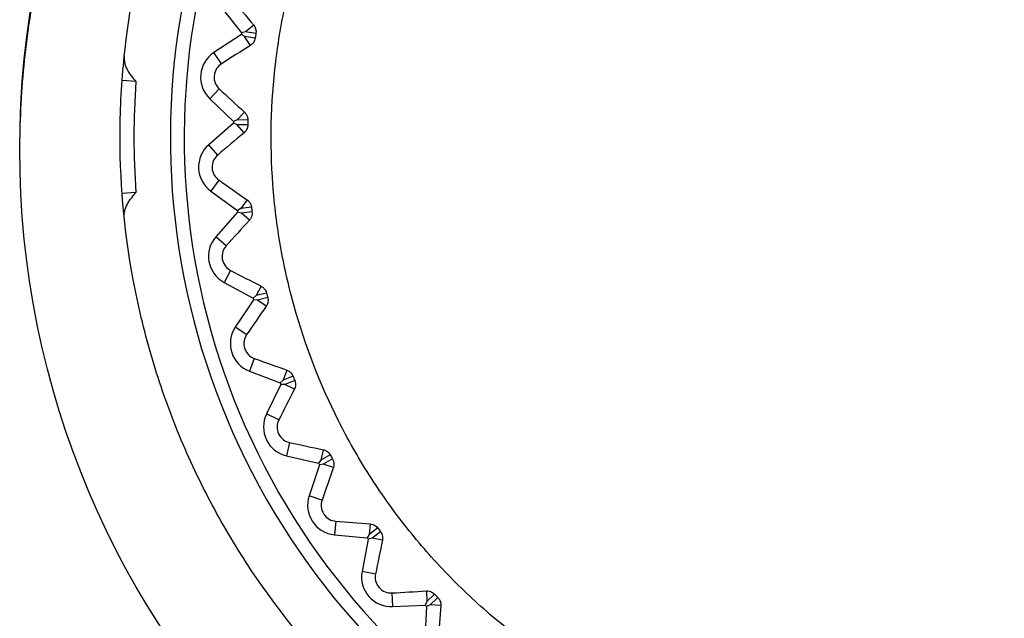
# Model space of a CAD drawing. Header units: millimetres. Extents: x -3.03 to 0.78, y -0.23 to 0.59.
# Tile 51 of 165: x 0.098 to 0.11221, y 0.20885 to 0.21748. Entities that reach past the tile are written whole.
import ezdxf

# ---------------------------------------------------------------- set-up
doc = ezdxf.new("R2010")
doc.units = ezdxf.units.MM

msp = doc.modelspace()

# ---------------------------------------------------------------- linework, layer by layer
at = {"color": 7, "linetype": 'Continuous', "lineweight": 25}
for p, q in [((0.100907, 0.217666), (0.101204, 0.217295)), ((0.1012, 0.217272), (0.100803, 0.21701)), ((0.101248, 0.217241), (0.1012, 0.217272)), ((0.101259, 0.217309), (0.101204, 0.217295)), ((0.101378, 0.217405), (0.101259, 0.217309)), ((0.101411, 0.217285), (0.101259, 0.217309)), ((0.101333, 0.217113), (0.101248, 0.217241)), ((0.1014, 0.217217), (0.101248, 0.217241)), ((0.100912, 0.216845), (0.100803, 0.21701)), ((0.099679, 0.21659), (0.09948, 0.216604)), ((0.10088, 0.216486), (0.100744, 0.216344)), ((0.100744, 0.216344), (0.101088, 0.216016)), ((0.101246, 0.216148), (0.101141, 0.216037)), ((0.101087, 0.215992), (0.100729, 0.21568)), ((0.101139, 0.215968), (0.101087, 0.215992)), ((0.101141, 0.216037), (0.101088, 0.216016)), ((0.101295, 0.216033), (0.101141, 0.216037)), ((0.10124, 0.215853), (0.101139, 0.215968)), ((0.101293, 0.215965), (0.101139, 0.215968)), ((0.100859, 0.215531), (0.100729, 0.21568)), ((0.100875, 0.215171), (0.100759, 0.215012)), ((0.100759, 0.215012), (0.101143, 0.214732)), ((0.099679, 0.21499), (0.09948, 0.214975)), ((0.101283, 0.214885), (0.101193, 0.214761)), ((0.101193, 0.214761), (0.101143, 0.214732)), ((0.101346, 0.214778), (0.101193, 0.214761)), ((0.101146, 0.214709), (0.100833, 0.214352)), ((0.101201, 0.214692), (0.101146, 0.214709)), ((0.101354, 0.21471), (0.101201, 0.214692)), ((0.101316, 0.214591), (0.101201, 0.214692)), ((0.100981, 0.214222), (0.100833, 0.214352)), ((0.101045, 0.213867), (0.100951, 0.213694)), ((0.100951, 0.213694), (0.10137, 0.213468)), ((0.101488, 0.213638), (0.101415, 0.213503)), ((0.101375, 0.213445), (0.101112, 0.213049)), ((0.101415, 0.213503), (0.10137, 0.213468)), ((0.101432, 0.213436), (0.101375, 0.213445)), ((0.101564, 0.21354), (0.101415, 0.213503)), ((0.101581, 0.213474), (0.101432, 0.213436)), ((0.101559, 0.213351), (0.101432, 0.213436)), ((0.101277, 0.21294), (0.101112, 0.213049)), ((0.101387, 0.212597), (0.101318, 0.212413)), ((0.101318, 0.212413), (0.101762, 0.212245)), ((0.101857, 0.212429), (0.101803, 0.212286)), ((0.101946, 0.212342), (0.101803, 0.212286)), ((0.101771, 0.212223), (0.101563, 0.211796)), ((0.101803, 0.212286), (0.101762, 0.212245)), ((0.101828, 0.212221), (0.101771, 0.212223)), ((0.101971, 0.212279), (0.101828, 0.212221)), ((0.101966, 0.212155), (0.101828, 0.212221)), ((0.10174, 0.21171), (0.101563, 0.211796)), ((0.101896, 0.211385), (0.101851, 0.211193)), ((0.101851, 0.211193), (0.102314, 0.211085)), ((0.102383, 0.21128), (0.102349, 0.211131)), ((0.102483, 0.211206), (0.102349, 0.211131)), ((0.102326, 0.211065), (0.102177, 0.210614)), ((0.102349, 0.211131), (0.102314, 0.211085)), ((0.102383, 0.211071), (0.102326, 0.211065)), ((0.102517, 0.211147), (0.102383, 0.211071)), ((0.102528, 0.211023), (0.102383, 0.211071)), ((0.102364, 0.210552), (0.102177, 0.210614)), ((0.102562, 0.21025), (0.102543, 0.210054)), ((0.103059, 0.210212), (0.103044, 0.21006)), ((0.102543, 0.210054), (0.103016, 0.21001)), ((0.103044, 0.21006), (0.103016, 0.21001)), ((0.103168, 0.210152), (0.103044, 0.21006)), ((0.103209, 0.210097), (0.103086, 0.210004)), ((0.10303, 0.209991), (0.102943, 0.209524)), ((0.103086, 0.210004), (0.10303, 0.209991)), ((0.103236, 0.209976), (0.103086, 0.210004)), ((0.103137, 0.209488), (0.102943, 0.209524)), ((0.103372, 0.209215), (0.10338, 0.209018)), ((0.10387, 0.209243), (0.103876, 0.20909)), ((0.103986, 0.209198), (0.103876, 0.20909)), ((0.10338, 0.209018), (0.103855, 0.209037)), ((0.103876, 0.20909), (0.103855, 0.209037)), ((0.103925, 0.209041), (0.103872, 0.209021)), ((0.104034, 0.20915), (0.103925, 0.209041)), ((0.104078, 0.209033), (0.103925, 0.209041)), ((0.103872, 0.209021), (0.103847, 0.208546))]:
    msp.add_line(p, q, dxfattribs=at)
msp.add_circle((0.110701, 0.215618), 0.0126991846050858, dxfattribs=at)
for centre, radius, start, end in [((0.1107, 0.21579), 0.0105244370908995, 347.842119, 282.157881), ((0.1107, 0.21579), 0.0103244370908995, 347.842119, 282.157881), ((0.1107, 0.21579), 0.0096150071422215, 170.994649, 171.13301), ((0.101039, 0.216653), 0.000427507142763, 123.472318, 226.314916), ((0.1107, 0.21579), 0.0110499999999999, 175.848257, 184.151743), ((0.1107, 0.21579), 0.009615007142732, 178.654224, 178.792585), ((0.10101, 0.215358), 0.0004275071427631, 131.131892, 233.974491), ((0.1107, 0.21579), 0.0096150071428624, 186.313798, 186.452159), ((0.101154, 0.21407), 0.000427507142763, 138.791467, 241.634065), ((0.1107, 0.21579), 0.0096150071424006, 193.973373, 194.111734), ((0.101469, 0.212813), 0.0004275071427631, 146.451041, 249.29364), ((0.1107, 0.21579), 0.0096150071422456, 201.632947, 201.771308), ((0.101948, 0.211609), 0.000427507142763, 154.110615, 256.953214), ((0.1107, 0.21579), 0.0096150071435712, 209.292522, 209.430883), ((0.102583, 0.21048), 0.000427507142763, 161.77019, 264.612789), ((0.1107, 0.21579), 0.0096150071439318, 216.952096, 217.090457), ((0.103363, 0.209445), 0.0004275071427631, 169.429764, 272.272363), ((0.1107, 0.21579), 0.0096150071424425, 224.61167, 224.750032)]:
    msp.add_arc(centre, radius, start, end, dxfattribs=at)
for points, knots in [([(0.0742965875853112, 0.2772875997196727), (0.0742966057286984, 0.2772875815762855), (0.0742966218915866, 0.2772875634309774), (0.0742966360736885, 0.277287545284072), (0.1440922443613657, 0.1879796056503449), (-0.0149940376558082, 0.3665782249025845), (0.0742965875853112, 0.2772875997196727)], [1.181957e-10, 1.181957e-10, 1.181957e-10, 1.181957e-10, 2.4384553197e-06, 2.4384553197e-06, 2.4384553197e-06, 2.5113549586e-06, 2.5113549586e-06, 2.5113549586e-06, 2.5113549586e-06]), ([(0.2275955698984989, 0.155887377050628), (0.2276096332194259, 0.1563310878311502), (0.2275904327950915, 0.1567746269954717), (0.2275848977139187, 0.1576618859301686), (0.2275862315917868, 0.1581055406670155), (0.2275850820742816, 0.1594364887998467), (0.2275844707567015, 0.1603238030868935), (0.2275820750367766, 0.1629857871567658), (0.2275800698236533, 0.1647604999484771), (0.227575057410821, 0.1700848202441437), (0.2275719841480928, 0.1736343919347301), (0.2275627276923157, 0.1842829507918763), (0.227556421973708, 0.1913821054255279), (0.227535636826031, 0.2126776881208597), (0.2275221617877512, 0.2268694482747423), (0.2275086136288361, 0.2428216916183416), (0.2275067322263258, 0.2445939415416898), (0.2275035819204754, 0.2472519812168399), (0.2275027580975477, 0.2481379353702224), (0.2275016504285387, 0.2499097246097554), (0.2275010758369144, 0.2507955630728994), (0.2274937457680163, 0.2521243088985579), (0.2274920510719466, 0.2525672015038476), (0.2274971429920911, 0.2532314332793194), (0.2275037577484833, 0.2534536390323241), (0.2274764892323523, 0.2538934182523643), (0.2274374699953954, 0.2541104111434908), (0.2273039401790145, 0.2545352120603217), (0.2272136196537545, 0.2547353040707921), (0.2269914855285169, 0.2551138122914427), (0.226857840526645, 0.2552935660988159), (0.2264115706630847, 0.2557759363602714), (0.2260424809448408, 0.2560310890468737), (0.2254418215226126, 0.256281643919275), (0.2252305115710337, 0.2563453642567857), (0.2248022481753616, 0.2564200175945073), (0.2245839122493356, 0.2564307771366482), (0.2239314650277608, 0.2564709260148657), (0.2234963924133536, 0.2564989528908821), (0.2221908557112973, 0.25658690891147), (0.221319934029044, 0.2566484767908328), (0.2187045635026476, 0.2568192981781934), (0.2169580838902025, 0.2569258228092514), (0.213459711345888, 0.257131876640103), (0.2117078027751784, 0.2572302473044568), (0.2064451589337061, 0.2575113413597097), (0.2029271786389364, 0.2576800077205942), (0.1923505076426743, 0.2581300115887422), (0.1852691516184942, 0.2583573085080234), (0.1710774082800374, 0.2586550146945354), (0.1639658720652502, 0.2587248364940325), (0.1497494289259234, 0.2587050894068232), (0.1426403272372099, 0.258612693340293), (0.1284557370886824, 0.2582752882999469), (0.1213803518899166, 0.2580320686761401), (0.1108152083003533, 0.2575553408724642), (0.1073017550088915, 0.2573774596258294), (0.1020464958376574, 0.2570822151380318), (0.1002975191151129, 0.2569794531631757), (0.0968054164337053, 0.2567593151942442), (0.0950623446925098, 0.2566408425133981), (0.0928864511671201, 0.2564984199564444), (0.0924514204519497, 0.2564702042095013), (0.0917990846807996, 0.2564285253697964), (0.0915806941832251, 0.2564160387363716), (0.0911554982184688, 0.2563402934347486), (0.090948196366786, 0.2562798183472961), (0.0905448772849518, 0.2561106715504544), (0.0903525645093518, 0.2560036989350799), (0.0899978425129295, 0.255752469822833), (0.0898321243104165, 0.2556052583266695), (0.0895365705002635, 0.2552776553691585), (0.0894080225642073, 0.2550999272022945), (0.0891888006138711, 0.2547170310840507), (0.0890988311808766, 0.2545114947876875), (0.0889680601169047, 0.2540920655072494), (0.0889255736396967, 0.253874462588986), (0.0889013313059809, 0.2535412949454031), (0.0889006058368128, 0.2534299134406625), (0.0889015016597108, 0.2532072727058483), (0.0889022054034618, 0.2530959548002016), (0.0889039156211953, 0.2525393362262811), (0.0889027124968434, 0.2520939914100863), (0.0888984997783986, 0.2507579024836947), (0.0888984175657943, 0.24986714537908), (0.0888950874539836, 0.2454130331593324), (0.088890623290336, 0.2418487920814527), (0.0888742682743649, 0.2240236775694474), (0.0888613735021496, 0.2097508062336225), (0.0888415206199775, 0.1883362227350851), (0.0888352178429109, 0.1811972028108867), (0.0888253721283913, 0.170489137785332), (0.0888221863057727, 0.1669197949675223), (0.088816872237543, 0.1615662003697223), (0.0888148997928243, 0.1597817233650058), (0.0888135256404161, 0.1575511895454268), (0.0888129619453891, 0.1571050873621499), (0.088812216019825, 0.156435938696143), (0.0888125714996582, 0.1562128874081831), (0.0888110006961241, 0.1557667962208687), (0.088819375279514, 0.1555447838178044), (0.0888699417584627, 0.1551071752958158), (0.088909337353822, 0.1548908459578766), (0.0890163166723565, 0.1544631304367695), (0.089084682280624, 0.1542500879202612), (0.0893306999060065, 0.1536341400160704), (0.0895455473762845, 0.1532528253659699), (0.0898247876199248, 0.1529086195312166)], [0, 0, 0, 0, 0.0039062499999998, 0.0039062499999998, 0.0078124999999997, 0.0078124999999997, 0.0156249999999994, 0.0156249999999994, 0.0312499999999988, 0.0312499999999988, 0.0624999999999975, 0.0624999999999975, 0.124999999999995, 0.124999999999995, 0.2499999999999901, 0.2499999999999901, 0.2656249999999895, 0.2656249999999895, 0.2734374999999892, 0.2734374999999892, 0.2812499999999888, 0.2812499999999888, 0.2851562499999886, 0.2851562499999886, 0.2871093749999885, 0.2871093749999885, 0.2890624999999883, 0.2890624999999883, 0.2910156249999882, 0.2910156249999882, 0.2929687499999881, 0.2929687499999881, 0.2968749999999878, 0.2968749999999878, 0.2988281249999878, 0.2988281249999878, 0.3007812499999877, 0.3007812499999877, 0.3046874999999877, 0.3046874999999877, 0.3124999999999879, 0.3124999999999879, 0.3281249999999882, 0.3281249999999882, 0.3437499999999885, 0.3437499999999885, 0.3749999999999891, 0.3749999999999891, 0.4374999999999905, 0.4374999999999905, 0.4999999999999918, 0.4999999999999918, 0.5624999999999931, 0.5624999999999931, 0.6249999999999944, 0.6249999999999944, 0.6562499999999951, 0.6562499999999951, 0.6718749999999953, 0.6718749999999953, 0.6874999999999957, 0.6874999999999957, 0.6914062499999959, 0.6914062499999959, 0.6933593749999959, 0.6933593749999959, 0.6953124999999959, 0.6953124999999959, 0.697265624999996, 0.697265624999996, 0.699218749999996, 0.699218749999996, 0.701171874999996, 0.701171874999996, 0.703124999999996, 0.703124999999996, 0.7050781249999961, 0.7050781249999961, 0.706054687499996, 0.706054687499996, 0.707031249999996, 0.707031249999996, 0.7109374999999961, 0.7109374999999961, 0.7187499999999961, 0.7187499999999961, 0.7499999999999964, 0.7499999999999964, 0.8749999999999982, 0.8749999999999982, 0.9374999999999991, 0.9374999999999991, 0.9687499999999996, 0.9687499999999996, 0.9843749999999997, 0.9843749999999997, 0.9882812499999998, 0.9882812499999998, 0.9902343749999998, 0.9902343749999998, 0.9921874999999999, 0.9921874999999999, 0.9941406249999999, 0.9941406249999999, 0.9960937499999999, 0.9960937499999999, 1, 1, 1, 1]), ([(0.1233985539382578, 0.2158068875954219), (0.1233841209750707, 0.2166360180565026), (0.1232894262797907, 0.2174500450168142), (0.1230319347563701, 0.2186493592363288), (0.122926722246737, 0.2190454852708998), (0.1226766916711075, 0.2198302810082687), (0.1225310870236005, 0.2202203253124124), (0.1220432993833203, 0.2213547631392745), (0.1216488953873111, 0.2220711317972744), (0.1207233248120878, 0.2234249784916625), (0.1201865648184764, 0.2240660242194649), (0.1190171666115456, 0.2252146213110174), (0.1183811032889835, 0.2257291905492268), (0.117348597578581, 0.2264098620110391), (0.1169901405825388, 0.2266218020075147), (0.1162620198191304, 0.2270057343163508), (0.1158906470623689, 0.2271789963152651), (0.1151335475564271, 0.2274888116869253), (0.114747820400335, 0.2276253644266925), (0.1139618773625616, 0.2278614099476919), (0.1135605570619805, 0.227961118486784), (0.1123412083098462, 0.2282011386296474), (0.1115254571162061, 0.2282799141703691), (0.1102977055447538, 0.2282805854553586), (0.1098877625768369, 0.2282610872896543), (0.1090664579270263, 0.2281816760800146), (0.1086545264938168, 0.22812139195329), (0.1074434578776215, 0.2278834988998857), (0.1066598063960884, 0.227648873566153), (0.1055196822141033, 0.2271836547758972), (0.1051441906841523, 0.2270088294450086), (0.104411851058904, 0.2266230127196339), (0.1040578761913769, 0.226413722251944), (0.1030314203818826, 0.2257382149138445), (0.1023940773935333, 0.2252247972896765), (0.1015101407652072, 0.2243578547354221), (0.1012278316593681, 0.2240524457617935), (0.1006998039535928, 0.2234223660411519), (0.100452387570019, 0.2230961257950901), (0.099990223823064, 0.2224216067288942), (0.099775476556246, 0.2220733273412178), (0.0993790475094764, 0.2213544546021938), (0.0991966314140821, 0.2209821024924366), (0.0987063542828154, 0.2198429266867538), (0.0984577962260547, 0.2190629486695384), (0.0981988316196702, 0.2178631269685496), (0.0981316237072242, 0.2174581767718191), (0.0980364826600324, 0.2166379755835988), (0.0980087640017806, 0.2162231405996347), (0.0980014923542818, 0.2158085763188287)], [0, 0, 0, 0, 0.0624999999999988, 0.0624999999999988, 0.0937499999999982, 0.0937499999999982, 0.1249999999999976, 0.1249999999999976, 0.1874999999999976, 0.1874999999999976, 0.2499999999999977, 0.2499999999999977, 0.3124999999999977, 0.3124999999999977, 0.3437499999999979, 0.3437499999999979, 0.3749999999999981, 0.3749999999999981, 0.4062499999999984, 0.4062499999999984, 0.4374999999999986, 0.4374999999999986, 0.4999999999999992, 0.4999999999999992, 0.5312499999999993, 0.5312499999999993, 0.5624999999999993, 0.5624999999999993, 0.6249999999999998, 0.6249999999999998, 0.6562499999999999, 0.6562499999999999, 0.6874999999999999, 0.6874999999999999, 0.7500000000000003, 0.7500000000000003, 0.7812500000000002, 0.7812500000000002, 0.8125000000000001, 0.8125000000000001, 0.8437499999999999, 0.8437499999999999, 0.8749999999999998, 0.8749999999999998, 0.9375000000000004, 0.9375000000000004, 0.9687500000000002, 0.9687500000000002, 1, 1, 1, 1]), ([(0.1107000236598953, 0.2045396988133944), (0.1114433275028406, 0.2045396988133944), (0.1121789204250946, 0.204612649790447), (0.1136347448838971, 0.2049038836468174), (0.1143400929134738, 0.2051196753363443), (0.1153551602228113, 0.2055414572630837), (0.1156869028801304, 0.2056986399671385), (0.1163369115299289, 0.206046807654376), (0.1166567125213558, 0.2062389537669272), (0.1175769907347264, 0.2068557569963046), (0.1181428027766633, 0.2073217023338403), (0.1191806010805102, 0.2083612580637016), (0.1196552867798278, 0.2089409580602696), (0.1204697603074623, 0.210163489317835), (0.120814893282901, 0.2108100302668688), (0.1212379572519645, 0.211833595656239), (0.1213632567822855, 0.2121849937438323), (0.1215763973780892, 0.2128909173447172), (0.1216650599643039, 0.2132471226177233), (0.1218072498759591, 0.2139659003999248), (0.1218607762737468, 0.2143284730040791), (0.1219323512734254, 0.2150600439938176), (0.1219503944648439, 0.2154302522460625), (0.1219492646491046, 0.216542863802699), (0.1218758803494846, 0.21727302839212), (0.1216605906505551, 0.2183515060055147), (0.1215711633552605, 0.2187081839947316), (0.1213560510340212, 0.2194157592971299), (0.1212301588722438, 0.2197664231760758), (0.1208062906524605, 0.2207865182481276), (0.1204603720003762, 0.2214323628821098), (0.1198466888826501, 0.222349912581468), (0.1196249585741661, 0.2226486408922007), (0.1191547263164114, 0.2232205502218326), (0.1189072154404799, 0.2234928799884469), (0.1181285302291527, 0.2242701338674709), (0.1175615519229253, 0.2247357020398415), (0.1166370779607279, 0.2253527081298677), (0.1163181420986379, 0.2255433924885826), (0.1156690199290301, 0.2258895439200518), (0.1153374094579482, 0.2260459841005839), (0.114660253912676, 0.2263259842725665), (0.1143147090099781, 0.2264495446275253), (0.1136094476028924, 0.2266632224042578), (0.1132476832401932, 0.2267536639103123), (0.1121600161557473, 0.2269690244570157), (0.111430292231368, 0.2270399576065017), (0.109961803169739, 0.2270394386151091), (0.1092161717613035, 0.2269656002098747), (0.1077748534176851, 0.2266775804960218), (0.1070735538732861, 0.2264647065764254), (0.106051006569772, 0.2260408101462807), (0.1057137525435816, 0.225881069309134), (0.1050631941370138, 0.2255326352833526), (0.1047483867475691, 0.2253434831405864), (0.1038347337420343, 0.2247321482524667), (0.1032653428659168, 0.2242655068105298), (0.1022158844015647, 0.2232148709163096), (0.1017511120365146, 0.2226465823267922), (0.1011405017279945, 0.2217321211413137), (0.1009514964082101, 0.2214168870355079), (0.1006032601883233, 0.2207650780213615), (0.100444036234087, 0.2204279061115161), (0.1000217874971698, 0.2194064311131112), (0.099809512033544, 0.2187052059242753), (0.0995943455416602, 0.2176231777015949), (0.0995398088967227, 0.2172557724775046), (0.0994675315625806, 0.2165183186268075), (0.0994498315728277, 0.21615056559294), (0.0994504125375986, 0.2150501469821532), (0.0995218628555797, 0.2143202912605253), (0.0997385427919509, 0.21323129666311), (0.0998291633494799, 0.212870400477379), (0.1000431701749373, 0.2121662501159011), (0.1002906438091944, 0.2114758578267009), (0.1006041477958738, 0.2108126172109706), (0.1009511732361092, 0.2101631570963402), (0.1011426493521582, 0.2098436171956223), (0.1017594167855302, 0.208921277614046), (0.1022250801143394, 0.2083548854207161), (0.1030033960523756, 0.2075763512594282), (0.1032762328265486, 0.2073287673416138), (0.1038495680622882, 0.2068582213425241), (0.1041475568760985, 0.2066374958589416), (0.1050647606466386, 0.206025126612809), (0.1057109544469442, 0.205679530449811), (0.1067328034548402, 0.2052559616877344), (0.10708409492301, 0.2051302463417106), (0.1077909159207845, 0.204916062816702), (0.1081473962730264, 0.2048269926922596), (0.1092258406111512, 0.2046126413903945), (0.10995671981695, 0.2045396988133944), (0.1107000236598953, 0.2045396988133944)], [0, 0, 0, 0, 0.0312500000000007, 0.0312500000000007, 0.0625000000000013, 0.0625000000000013, 0.0781250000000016, 0.0781250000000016, 0.0937500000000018, 0.0937500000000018, 0.1250000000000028, 0.1250000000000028, 0.1562500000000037, 0.1562500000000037, 0.1875000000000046, 0.1875000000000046, 0.2031250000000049, 0.2031250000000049, 0.2187500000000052, 0.2187500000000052, 0.2343750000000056, 0.2343750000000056, 0.2500000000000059, 0.2500000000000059, 0.2812500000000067, 0.2812500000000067, 0.296875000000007, 0.296875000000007, 0.3125000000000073, 0.3125000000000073, 0.343750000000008, 0.343750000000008, 0.3593750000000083, 0.3593750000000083, 0.3750000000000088, 0.3750000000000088, 0.406250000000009, 0.406250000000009, 0.421875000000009, 0.421875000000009, 0.437500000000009, 0.437500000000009, 0.453125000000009, 0.453125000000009, 0.468750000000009, 0.468750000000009, 0.5000000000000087, 0.5000000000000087, 0.5312500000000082, 0.5312500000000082, 0.562500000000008, 0.562500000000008, 0.5781250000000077, 0.5781250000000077, 0.5937500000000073, 0.5937500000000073, 0.6250000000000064, 0.6250000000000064, 0.6562500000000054, 0.6562500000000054, 0.6718750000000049, 0.6718750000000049, 0.6875000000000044, 0.6875000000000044, 0.7187500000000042, 0.7187500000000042, 0.734375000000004, 0.734375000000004, 0.750000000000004, 0.750000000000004, 0.7812500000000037, 0.7812500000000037, 0.7968750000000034, 0.7968750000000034, 0.8125000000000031, 0.8281250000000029, 0.8281250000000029, 0.8437500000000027, 0.8437500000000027, 0.875000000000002, 0.875000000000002, 0.8906250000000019, 0.8906250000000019, 0.9062500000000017, 0.9062500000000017, 0.9375000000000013, 0.9375000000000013, 0.953125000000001, 0.953125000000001, 0.9687500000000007, 0.9687500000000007, 1, 1, 1, 1]), ([(0.1100152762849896, 0.2248206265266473), (0.1094182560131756, 0.2247756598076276), (0.1088344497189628, 0.2246727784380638), (0.1076924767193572, 0.2243546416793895), (0.1071300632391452, 0.22413630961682), (0.1060740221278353, 0.2236017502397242), (0.1055756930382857, 0.2232851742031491), (0.1048733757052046, 0.2227353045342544), (0.1046461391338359, 0.2225385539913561), (0.1042166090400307, 0.2221279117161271), (0.104013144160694, 0.2219132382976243), (0.1034359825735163, 0.2212417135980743), (0.1030943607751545, 0.2207561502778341), (0.1025067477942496, 0.2197148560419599), (0.1022685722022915, 0.2191736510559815), (0.1019917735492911, 0.2183321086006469), (0.101913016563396, 0.2180466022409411), (0.1017832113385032, 0.2174653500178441), (0.1017323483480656, 0.2171694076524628), (0.1016248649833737, 0.2162857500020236), (0.1016112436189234, 0.2156956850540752), (0.1016775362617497, 0.2148091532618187), (0.1017144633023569, 0.214511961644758), (0.1018173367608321, 0.2139241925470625), (0.1018828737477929, 0.213634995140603), (0.1021205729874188, 0.2127810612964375), (0.1023334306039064, 0.2122298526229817), (0.1027366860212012, 0.211430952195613), (0.1028847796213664, 0.2111705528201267), (0.1032026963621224, 0.2106702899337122), (0.1035436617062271, 0.2101878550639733), (0.1039301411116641, 0.2097406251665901), (0.1043397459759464, 0.2093112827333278), (0.1045574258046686, 0.2091044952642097), (0.1052348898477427, 0.2085219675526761), (0.1057184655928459, 0.2081828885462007), (0.1067480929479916, 0.2076011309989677), (0.1073000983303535, 0.2073572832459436), (0.1084251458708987, 0.2069877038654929), (0.1090012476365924, 0.2068589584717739), (0.1098859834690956, 0.2067507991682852), (0.1101857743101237, 0.206729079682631), (0.110780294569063, 0.206715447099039), (0.1110760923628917, 0.2067232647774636), (0.1119591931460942, 0.2067896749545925), (0.112542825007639, 0.2068909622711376), (0.1136958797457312, 0.2072116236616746), (0.1142472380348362, 0.2074258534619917), (0.1150380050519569, 0.207824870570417), (0.1152955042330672, 0.2079709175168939), (0.1157980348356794, 0.2082897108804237), (0.1160434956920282, 0.2084630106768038), (0.1167449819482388, 0.2090119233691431), (0.1171719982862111, 0.2094194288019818), (0.11775200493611, 0.2100925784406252), (0.1179358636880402, 0.2103283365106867), (0.1182793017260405, 0.2108169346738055), (0.1184376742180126, 0.2110678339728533), (0.1188739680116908, 0.2118397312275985), (0.1191134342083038, 0.2123797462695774), (0.1193935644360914, 0.2132288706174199), (0.1194733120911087, 0.2135180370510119), (0.1196027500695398, 0.2140968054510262), (0.1197032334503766, 0.2146791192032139), (0.1197466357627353, 0.2152684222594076), (0.1197610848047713, 0.2158612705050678), (0.1197536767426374, 0.2161610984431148), (0.1196873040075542, 0.2170528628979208), (0.1195855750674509, 0.2176347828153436), (0.1193489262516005, 0.2184892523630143), (0.1192559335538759, 0.2187709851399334), (0.1190408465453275, 0.2193280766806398), (0.1189194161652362, 0.219601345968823), (0.1185193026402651, 0.2203947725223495), (0.1182034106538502, 0.2208933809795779), (0.1176553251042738, 0.221595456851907), (0.1174589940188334, 0.2218229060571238), (0.1170482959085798, 0.2222536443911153), (0.1168336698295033, 0.2224575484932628), (0.116162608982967, 0.2230356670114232), (0.115679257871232, 0.2233766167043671), (0.1146376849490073, 0.2239659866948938), (0.1140956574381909, 0.2242050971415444), (0.1132546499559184, 0.2244825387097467), (0.1129694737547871, 0.2245614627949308), (0.1123892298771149, 0.2246916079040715), (0.1120931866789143, 0.2247428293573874), (0.1112063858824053, 0.2248514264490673), (0.1106122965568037, 0.2248655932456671), (0.1100152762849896, 0.2248206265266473)], [0, 0, 0, 0, 0.0312499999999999, 0.0312499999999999, 0.0624999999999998, 0.0624999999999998, 0.0937499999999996, 0.0937499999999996, 0.1093749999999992, 0.1093749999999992, 0.1249999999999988, 0.1249999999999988, 0.1562499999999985, 0.1562499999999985, 0.1874999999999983, 0.1874999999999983, 0.203124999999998, 0.203124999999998, 0.2187499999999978, 0.2187499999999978, 0.2499999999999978, 0.2499999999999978, 0.2656249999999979, 0.2656249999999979, 0.2812499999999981, 0.2812499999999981, 0.3124999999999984, 0.3124999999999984, 0.3281249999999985, 0.3281249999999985, 0.3437499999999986, 0.3593749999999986, 0.3593749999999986, 0.3749999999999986, 0.3749999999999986, 0.4062499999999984, 0.4062499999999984, 0.4374999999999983, 0.4374999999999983, 0.4687499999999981, 0.4687499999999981, 0.4843749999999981, 0.4843749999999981, 0.499999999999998, 0.499999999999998, 0.5312499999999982, 0.5312499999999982, 0.5624999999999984, 0.5624999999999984, 0.5781249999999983, 0.5781249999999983, 0.5937499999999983, 0.5937499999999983, 0.6249999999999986, 0.6249999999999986, 0.6406249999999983, 0.6406249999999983, 0.6562499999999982, 0.6562499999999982, 0.6874999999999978, 0.6874999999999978, 0.7031249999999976, 0.7031249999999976, 0.7187499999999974, 0.7343749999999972, 0.7343749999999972, 0.7499999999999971, 0.7499999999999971, 0.7812499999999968, 0.7812499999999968, 0.7968749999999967, 0.7968749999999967, 0.8124999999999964, 0.8124999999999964, 0.843749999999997, 0.843749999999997, 0.8593749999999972, 0.8593749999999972, 0.8749999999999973, 0.8749999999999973, 0.9062499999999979, 0.9062499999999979, 0.9374999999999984, 0.9374999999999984, 0.9531249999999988, 0.9531249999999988, 0.968749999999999, 0.968749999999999, 1, 1, 1, 1]), ([(0.101400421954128, 0.2172174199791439), (0.1013986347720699, 0.2172057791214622), (0.1013954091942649, 0.21719421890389), (0.1013910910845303, 0.2171835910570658), (0.1013862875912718, 0.2171717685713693), (0.1013800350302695, 0.2171607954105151), (0.1013730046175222, 0.2171512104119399), (0.101363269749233, 0.2171379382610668), (0.1013517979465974, 0.2171269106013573), (0.1013398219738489, 0.2171182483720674), (0.101337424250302, 0.217116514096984), (0.1013349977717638, 0.2171148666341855), (0.1013325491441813, 0.2171133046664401)], [4.1418302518e-06, 4.1418302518e-06, 4.1418302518e-06, 4.1418302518e-06, 3.94668468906e-05, 3.94668468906e-05, 3.94668468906e-05, 7.8641934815e-05, 7.8641934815e-05, 7.8641934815e-05, 0.0001330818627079, 0.0001330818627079, 0.0001330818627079, 0.0001438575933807, 0.0001438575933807, 0.0001438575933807, 0.0001438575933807]), ([(0.0995107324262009, 0.216956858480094), (0.0995034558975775, 0.2168871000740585), (0.0995237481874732, 0.2168182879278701), (0.0995889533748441, 0.2166962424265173), (0.0996340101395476, 0.216642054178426), (0.0996790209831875, 0.2165896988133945)], [0, 0, 0, 0, 0.5, 0.5, 1, 1, 1, 1]), ([(0.1009120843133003, 0.2168452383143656), (0.1008868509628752, 0.2168291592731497), (0.1008627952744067, 0.2168067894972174), (0.1008248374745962, 0.2167486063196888), (0.1008112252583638, 0.2167118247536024), (0.1008043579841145, 0.2166360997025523), (0.1008111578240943, 0.2165973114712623), (0.1008381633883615, 0.2165331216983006), (0.1008576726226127, 0.2165069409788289), (0.1008800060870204, 0.2164863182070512)], [0, 0, 0, 0, 0.25, 0.25, 0.5, 0.5, 0.75, 0.75, 1, 1, 1, 1]), ([(0.1012462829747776, 0.2161479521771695), (0.1012571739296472, 0.2161378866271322), (0.1012672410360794, 0.216125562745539), (0.1012753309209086, 0.2161111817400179), (0.1012815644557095, 0.2161001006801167), (0.1012867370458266, 0.2160875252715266), (0.101290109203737, 0.216074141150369), (0.1012930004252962, 0.2160626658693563), (0.1012946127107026, 0.2160503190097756), (0.1012946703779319, 0.2160380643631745), (0.1012946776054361, 0.2160365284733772), (0.1012946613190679, 0.216034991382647), (0.1012946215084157, 0.2160334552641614)], [4.219219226e-07, 4.219219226e-07, 4.219219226e-07, 4.219219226e-07, 5.60977531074e-05, 5.60977531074e-05, 5.60977531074e-05, 9.8922645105e-05, 9.8922645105e-05, 9.8922645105e-05, 0.0001356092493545, 0.0001356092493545, 0.0001356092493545, 0.0001401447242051, 0.0001401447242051, 0.0001401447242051, 0.0001401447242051]), ([(0.1012930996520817, 0.215965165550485), (0.1012928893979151, 0.2159538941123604), (0.1012913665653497, 0.2159425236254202), (0.1012887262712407, 0.2159318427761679), (0.1012856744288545, 0.2159194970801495), (0.1012810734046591, 0.2159077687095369), (0.1012755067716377, 0.2158972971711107), (0.10126784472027, 0.2158828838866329), (0.1012581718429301, 0.215870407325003), (0.1012476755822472, 0.2158601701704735), (0.1012450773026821, 0.2158576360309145), (0.1012424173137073, 0.2158552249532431), (0.1012397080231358, 0.2158529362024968)], [5.4383731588e-06, 5.4383731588e-06, 5.4383731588e-06, 5.4383731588e-06, 3.92474225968e-05, 3.92474225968e-05, 3.92474225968e-05, 7.82157248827e-05, 7.82157248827e-05, 7.82157248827e-05, 0.0001320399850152, 0.0001320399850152, 0.0001320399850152, 0.0001452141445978, 0.0001452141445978, 0.0001452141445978, 0.0001452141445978]), ([(0.1008587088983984, 0.2155312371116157), (0.1008356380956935, 0.2155117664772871), (0.1008148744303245, 0.2154863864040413), (0.1007851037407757, 0.2154237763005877), (0.1007764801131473, 0.2153853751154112), (0.1007798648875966, 0.2153092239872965), (0.1007918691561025, 0.2152717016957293), (0.1008271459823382, 0.2152119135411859), (0.1008501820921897, 0.2151884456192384), (0.1008747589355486, 0.2151712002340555)], [0, 0, 0, 0, 0.25, 0.25, 0.5, 0.5, 0.75, 0.75, 1, 1, 1, 1]), ([(0.0995107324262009, 0.2146225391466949), (0.0995034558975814, 0.2146922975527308), (0.0995237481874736, 0.2147611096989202), (0.0995889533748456, 0.2148831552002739), (0.0996340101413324, 0.2149373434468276), (0.0996790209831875, 0.2149896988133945)], [0, 0, 0, 0, 0.5, 0.5, 1, 1, 1, 1]), ([(0.101282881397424, 0.2148846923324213), (0.1012948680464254, 0.2148762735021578), (0.1013063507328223, 0.2148655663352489), (0.1013162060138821, 0.214852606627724), (0.1013239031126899, 0.2148424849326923), (0.1013307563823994, 0.2148307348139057), (0.1013359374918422, 0.2148179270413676), (0.1013403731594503, 0.2148069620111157), (0.1013436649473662, 0.21479495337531), (0.1013454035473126, 0.2147828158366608), (0.1013456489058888, 0.2147811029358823), (0.1013458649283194, 0.2147793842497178), (0.101346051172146, 0.214777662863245)], [1.4567211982e-06, 1.4567211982e-06, 1.4567211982e-06, 1.4567211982e-06, 5.65029614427e-05, 5.65029614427e-05, 5.65029614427e-05, 9.94158359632e-05, 9.94158359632e-05, 9.94158359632e-05, 0.000136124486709, 0.000136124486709, 0.000136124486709, 0.0001412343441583, 0.0001412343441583, 0.0001412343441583, 0.0001412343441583]), ([(0.1013536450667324, 0.2147097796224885), (0.1013548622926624, 0.2146992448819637), (0.101354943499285, 0.2146884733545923), (0.1013539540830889, 0.2146781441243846), (0.101352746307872, 0.2146655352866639), (0.1013499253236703, 0.2146532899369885), (0.101345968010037, 0.2146421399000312), (0.1013405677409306, 0.2146269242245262), (0.1013329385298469, 0.2146132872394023), (0.1013241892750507, 0.2146017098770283), (0.1013214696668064, 0.2145981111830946), (0.1013186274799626, 0.2145946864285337), (0.1013156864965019, 0.2145914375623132)], [7.1842382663e-06, 7.1842382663e-06, 7.1842382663e-06, 7.1842382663e-06, 3.89803633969e-05, 3.89803633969e-05, 3.89803633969e-05, 7.76991596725e-05, 7.76991596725e-05, 7.76991596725e-05, 0.0001307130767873, 0.0001307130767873, 0.0001307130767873, 0.0001470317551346, 0.0001470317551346, 0.0001470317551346, 0.0001470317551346]), ([(0.1009809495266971, 0.2142218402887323), (0.1009606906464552, 0.2141994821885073), (0.1009434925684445, 0.2141715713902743), (0.1009223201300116, 0.2141055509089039), (0.1009188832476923, 0.2140663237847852), (0.100932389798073, 0.2139912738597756), (0.1009493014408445, 0.2139556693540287), (0.1009922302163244, 0.2139011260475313), (0.1010181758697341, 0.2138809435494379), (0.1010448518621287, 0.2138671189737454)], [0, 0, 0, 0, 0.25, 0.25, 0.5, 0.5, 0.75, 0.75, 1, 1, 1, 1]), ([(0.1014875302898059, 0.2136375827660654), (0.1015003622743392, 0.2136309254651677), (0.1015130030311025, 0.2136219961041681), (0.1015243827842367, 0.2136106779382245), (0.101533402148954, 0.2136017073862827), (0.1015418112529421, 0.2135910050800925), (0.1015487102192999, 0.2135790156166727), (0.1015546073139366, 0.2135687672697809), (0.1015595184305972, 0.213557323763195), (0.1015629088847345, 0.2135455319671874), (0.101563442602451, 0.2135436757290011), (0.1015639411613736, 0.2135418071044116), (0.101564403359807, 0.2135399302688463)], [2.5548653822e-06, 2.5548653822e-06, 2.5548653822e-06, 2.5548653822e-06, 5.69264347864e-05, 5.69264347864e-05, 5.69264347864e-05, 9.99378470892e-05, 9.99378470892e-05, 9.99378470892e-05, 0.0001366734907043, 0.0001366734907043, 0.0001366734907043, 0.0001423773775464, 0.0001423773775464, 0.0001423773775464, 0.0001423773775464]), ([(0.1015809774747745, 0.2134736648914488), (0.1015833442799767, 0.2134643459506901), (0.101584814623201, 0.2134547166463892), (0.1015853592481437, 0.213445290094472), (0.1015860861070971, 0.2134327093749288), (0.1015851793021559, 0.2134202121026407), (0.1015829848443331, 0.2134086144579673), (0.1015800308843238, 0.2133930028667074), (0.1015747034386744, 0.2133785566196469), (0.101567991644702, 0.2133659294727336), (0.1015652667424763, 0.2133608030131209), (0.1015622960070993, 0.2133559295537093), (0.1015591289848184, 0.2133513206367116)], [9.8103738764e-06, 9.8103738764e-06, 9.8103738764e-06, 9.8103738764e-06, 3.86236511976e-05, 3.86236511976e-05, 3.86236511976e-05, 7.70127395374e-05, 7.70127395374e-05, 7.70127395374e-05, 0.0001288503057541, 0.0001288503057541, 0.0001288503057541, 0.000149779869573, 0.000149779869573, 0.000149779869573, 0.000149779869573]), ([(0.1012766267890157, 0.2129404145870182), (0.1012595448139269, 0.2129155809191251), (0.1012462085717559, 0.2128856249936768), (0.1012340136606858, 0.2128173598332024), (0.101235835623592, 0.212777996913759), (0.1012592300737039, 0.212705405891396), (0.1012807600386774, 0.2126723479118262), (0.1013305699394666, 0.2126240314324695), (0.1013589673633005, 0.2126074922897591), (0.1013872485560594, 0.2125973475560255)], [0, 0, 0, 0, 0.25, 0.25, 0.5, 0.5, 0.75, 0.75, 1, 1, 1, 1]), ([(0.1018565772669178, 0.2124288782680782), (0.1018699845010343, 0.2124240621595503), (0.1018834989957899, 0.2124170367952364), (0.101896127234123, 0.2124075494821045), (0.1019063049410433, 0.2123999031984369), (0.1019161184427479, 0.2123904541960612), (0.1019246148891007, 0.2123795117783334), (0.1019318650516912, 0.2123701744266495), (0.1019383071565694, 0.212359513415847), (0.1019432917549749, 0.212348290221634), (0.1019441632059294, 0.2123463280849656), (0.1019449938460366, 0.2123443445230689), (0.1019457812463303, 0.2123423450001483)], [3.7679813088e-06, 3.7679813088e-06, 3.7679813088e-06, 3.7679813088e-06, 5.73847496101e-05, 5.73847496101e-05, 5.73847496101e-05, 0.0001005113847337, 0.0001005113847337, 0.0001005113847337, 0.0001372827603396, 0.0001372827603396, 0.0001372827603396, 0.0001436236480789, 0.0001436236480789, 0.0001436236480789, 0.0001436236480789]), ([(0.101971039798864, 0.2122788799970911), (0.1019739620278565, 0.2122716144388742), (0.1019763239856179, 0.2122640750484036), (0.1019780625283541, 0.2122565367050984), (0.1019808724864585, 0.2122443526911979), (0.1019820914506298, 0.2122319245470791), (0.1019818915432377, 0.2122201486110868), (0.1019816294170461, 0.2122047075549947), (0.1019789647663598, 0.2121899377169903), (0.101974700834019, 0.2121766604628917), (0.1019722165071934, 0.2121689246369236), (0.1019691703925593, 0.2121615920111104), (0.1019656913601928, 0.2121547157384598)], [1.46318871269e-05, 1.46318871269e-05, 1.46318871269e-05, 1.46318871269e-05, 3.80690277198e-05, 3.80690277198e-05, 3.80690277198e-05, 7.59535685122e-05, 7.59535685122e-05, 7.59535685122e-05, 0.0001257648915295, 0.0001257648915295, 0.0001257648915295, 0.00015470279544, 0.00015470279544, 0.00015470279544, 0.00015470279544]), ([(0.101740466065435, 0.2117098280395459), (0.1017269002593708, 0.211683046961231), (0.1017176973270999, 0.2116519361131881), (0.1017145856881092, 0.2115824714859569), (0.1017213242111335, 0.2115443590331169), (0.1017544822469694, 0.2114745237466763), (0.1017798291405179, 0.2114450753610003), (0.1018361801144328, 0.2114033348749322), (0.1018664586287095, 0.2113908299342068), (0.1018958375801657, 0.2113845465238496)], [0, 0, 0, 0, 0.25, 0.25, 0.5, 0.5, 0.75, 0.75, 1, 1, 1, 1]), ([(0.1023834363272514, 0.2112801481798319), (0.1023971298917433, 0.2112772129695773), (0.1024112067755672, 0.2112721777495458), (0.1024247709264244, 0.2112646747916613), (0.1024359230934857, 0.2112585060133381), (0.1024469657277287, 0.2112504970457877), (0.1024569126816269, 0.2112408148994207), (0.1024653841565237, 0.211232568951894), (0.1024732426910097, 0.2112228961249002), (0.1024797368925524, 0.2112124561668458), (0.1024809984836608, 0.2112104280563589), (0.102482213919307, 0.2112083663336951), (0.1024833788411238, 0.2112062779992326)], [5.1697867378e-06, 5.1697867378e-06, 5.1697867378e-06, 5.1697867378e-06, 5.79027085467e-05, 5.79027085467e-05, 5.79027085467e-05, 0.000101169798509, 0.000101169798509, 0.000101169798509, 0.0001379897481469, 0.0001379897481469, 0.0001379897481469, 0.0001450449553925, 0.0001450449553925, 0.0001450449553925, 0.0001450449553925]), ([(0.1023641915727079, 0.2105520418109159), (0.1023543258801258, 0.2105237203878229), (0.1023493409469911, 0.2104915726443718), (0.1023555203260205, 0.2104223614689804), (0.1023673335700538, 0.2103853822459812), (0.1024094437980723, 0.2103207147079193), (0.1024385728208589, 0.2102948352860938), (0.1024999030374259, 0.2102610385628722), (0.1025316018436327, 0.2102526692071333), (0.1025615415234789, 0.2102503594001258)], [0, 0, 0, 0, 0.25, 0.25, 0.5, 0.5, 0.75, 0.75, 1, 1, 1, 1]), ([(0.1030587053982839, 0.2102118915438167), (0.1030723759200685, 0.2102108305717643), (0.1030866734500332, 0.2102078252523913), (0.1031008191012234, 0.2102024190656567), (0.1031127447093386, 0.2101978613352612), (0.1031248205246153, 0.2101914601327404), (0.1031360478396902, 0.2101832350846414), (0.1031455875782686, 0.2101762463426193), (0.1031547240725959, 0.2101677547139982), (0.1031626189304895, 0.2101583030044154), (0.1031643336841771, 0.2101562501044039), (0.1031659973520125, 0.2101541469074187), (0.103167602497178, 0.2101520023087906)], [6.8784957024e-06, 6.8784957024e-06, 6.8784957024e-06, 6.8784957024e-06, 5.85213998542e-05, 5.85213998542e-05, 5.85213998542e-05, 0.0001019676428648, 0.0001019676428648, 0.0001019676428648, 0.0001388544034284, 0.0001388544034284, 0.0001388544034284, 0.0001467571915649, 0.0001467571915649, 0.0001467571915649, 0.0001467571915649]), ([(0.1032087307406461, 0.2100974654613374), (0.1032228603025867, 0.2100788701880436), (0.103232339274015, 0.2100567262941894), (0.1032406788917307, 0.210014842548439), (0.1032401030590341, 0.2099945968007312), (0.1032363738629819, 0.2099762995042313)], [0, 0, 0, 0, 0.5, 0.5, 1, 1, 1, 1]), ([(0.1031366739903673, 0.2094877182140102), (0.1031306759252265, 0.20945835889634), (0.1031300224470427, 0.2094257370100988), (0.1031453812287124, 0.2093579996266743), (0.1031620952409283, 0.2093228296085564), (0.1032123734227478, 0.2092644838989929), (0.1032447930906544, 0.2092426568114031), (0.1033099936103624, 0.209217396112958), (0.1033425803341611, 0.2092133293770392), (0.1033724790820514, 0.2092150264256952)], [0, 0, 0, 0, 0.25, 0.25, 0.5, 0.5, 0.75, 0.75, 1, 1, 1, 1]), ([(0.1038703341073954, 0.209243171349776), (0.1038836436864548, 0.2092439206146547), (0.103897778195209, 0.2092429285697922), (0.1039120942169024, 0.2092396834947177), (0.103924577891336, 0.2092368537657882), (0.1039374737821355, 0.2092322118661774), (0.103949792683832, 0.2092256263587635), (0.1039602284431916, 0.2092200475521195), (0.1039704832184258, 0.2092129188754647), (0.1039796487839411, 0.2092046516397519), (0.1039819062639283, 0.2092026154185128), (0.1039841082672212, 0.209200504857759), (0.1039862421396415, 0.2091983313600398)], [9.1079466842e-06, 9.1079466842e-06, 9.1079466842e-06, 9.1079466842e-06, 5.93166641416e-05, 5.93166641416e-05, 5.93166641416e-05, 0.00010300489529, 0.00010300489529, 0.00010300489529, 0.0001399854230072, 0.0001399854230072, 0.0001399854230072, 0.0001489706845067, 0.0001489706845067, 0.0001489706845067, 0.0001489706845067]), ([(0.1040342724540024, 0.2091497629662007), (0.1040435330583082, 0.2091404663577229), (0.1040516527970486, 0.2091297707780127), (0.1040579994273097, 0.2091187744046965), (0.1040643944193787, 0.2091076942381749), (0.1040692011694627, 0.2090960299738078), (0.1040724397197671, 0.2090846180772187), (0.1040770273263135, 0.209068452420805), (0.1040786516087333, 0.209052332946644), (0.1040780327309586, 0.2090373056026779), (0.1040779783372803, 0.209035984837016), (0.1040779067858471, 0.2090346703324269), (0.1040778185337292, 0.2090333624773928)], [4.902286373e-07, 4.902286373e-07, 4.902286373e-07, 4.902286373e-07, 3.98559896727e-05, 3.98559896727e-05, 3.98559896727e-05, 7.93778558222e-05, 7.93778558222e-05, 7.93778558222e-05, 0.0001355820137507, 0.0001355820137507, 0.0001355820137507, 0.0001404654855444, 0.0001404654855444, 0.0001404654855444, 0.0001404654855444])]:
    msp.add_open_spline(points, degree=3, knots=knots, dxfattribs=at)
for points in [[(0.1010605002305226, 0.2177890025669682), (0.1011659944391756, 0.2176615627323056), (0.1012719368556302, 0.217533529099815), (0.1013783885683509, 0.2174048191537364)], [(0.1013783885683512, 0.2174048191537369), (0.1014021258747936, 0.2173761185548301), (0.1014185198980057, 0.2173314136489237), (0.1014110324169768, 0.217284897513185)], [(0.1014110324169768, 0.217284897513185), (0.1014074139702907, 0.2172624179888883), (0.1014038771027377, 0.2172399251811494), (0.1014004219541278, 0.2172174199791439)], [(0.1013325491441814, 0.21711330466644), (0.1011916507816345, 0.2170234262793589), (0.1010515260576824, 0.2169340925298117), (0.100912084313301, 0.2168452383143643)], [(0.1008800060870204, 0.2164863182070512), (0.1010015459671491, 0.2163740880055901), (0.1011236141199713, 0.2162613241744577), (0.1012462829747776, 0.2161479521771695)], [(0.1012946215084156, 0.2160334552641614), (0.1012940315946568, 0.2160106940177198), (0.1012935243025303, 0.2159879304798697), (0.1012930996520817, 0.215965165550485)], [(0.1012397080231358, 0.2158529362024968), (0.1011120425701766, 0.2157450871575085), (0.1009850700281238, 0.2156378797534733), (0.1008587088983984, 0.2155312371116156)], [(0.1008747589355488, 0.2151712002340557), (0.1010101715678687, 0.2150761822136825), (0.1011461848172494, 0.2149807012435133), (0.101282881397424, 0.2148846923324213)], [(0.101346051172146, 0.214777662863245), (0.1013485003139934, 0.2147550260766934), (0.1013510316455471, 0.2147323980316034), (0.1013536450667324, 0.2147097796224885)], [(0.1013156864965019, 0.2145914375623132), (0.1012035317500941, 0.2144675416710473), (0.1010919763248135, 0.2143443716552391), (0.1009809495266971, 0.2142218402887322)], [(0.1010448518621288, 0.2138671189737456), (0.101191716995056, 0.2137910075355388), (0.1013392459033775, 0.213714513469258), (0.1014875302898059, 0.2136375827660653)], [(0.1015644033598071, 0.2135399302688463), (0.1015698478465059, 0.2135178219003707), (0.1015753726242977, 0.2134957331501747), (0.1015809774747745, 0.2134736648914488)], [(0.1015591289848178, 0.2133513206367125), (0.1014644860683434, 0.2132135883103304), (0.1013703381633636, 0.2130766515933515), (0.1012766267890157, 0.2129404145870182)], [(0.1013872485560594, 0.2125973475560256), (0.1015429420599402, 0.2125414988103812), (0.1016993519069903, 0.2124853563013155), (0.1018565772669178, 0.2124288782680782)], [(0.1019457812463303, 0.2123423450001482), (0.1019541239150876, 0.2123211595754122), (0.1019625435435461, 0.2123000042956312), (0.101971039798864, 0.2122788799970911)], [(0.1019656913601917, 0.212154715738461), (0.1018902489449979, 0.2120056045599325), (0.1018151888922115, 0.2118573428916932), (0.101740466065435, 0.2117098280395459)], [(0.1018958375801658, 0.211384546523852), (0.1020575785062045, 0.2113499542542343), (0.1022200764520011, 0.2113151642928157), (0.1023834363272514, 0.2112801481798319)], [(0.1024833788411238, 0.2112062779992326), (0.1024944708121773, 0.2111863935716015), (0.1025056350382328, 0.2111665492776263), (0.1025168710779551, 0.2111467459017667)], [(0.1025281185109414, 0.2110229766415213), (0.1024732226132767, 0.2108651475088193), (0.1024185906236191, 0.2107082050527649), (0.102364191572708, 0.2105520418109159)], [(0.1025168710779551, 0.2111467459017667), (0.1025400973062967, 0.2111058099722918), (0.1025404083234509, 0.2110583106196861), (0.1025281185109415, 0.2110229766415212)], [(0.1025615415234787, 0.210250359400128), (0.102726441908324, 0.210237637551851), (0.1028921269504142, 0.210224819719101), (0.1030587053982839, 0.2102118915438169)], [(0.1031676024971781, 0.2101520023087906), (0.1031812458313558, 0.2101337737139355), (0.1031949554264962, 0.2101155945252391), (0.1032087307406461, 0.2100974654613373)], [(0.1032363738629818, 0.2099762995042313), (0.1032030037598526, 0.2098125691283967), (0.1031697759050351, 0.2096497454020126), (0.1031366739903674, 0.2094877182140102)], [(0.1033724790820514, 0.2092150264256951), (0.1035375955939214, 0.209224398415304), (0.1037035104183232, 0.2092337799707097), (0.1038703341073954, 0.2092431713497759)], [(0.1039862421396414, 0.2091983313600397), (0.1040021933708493, 0.2091820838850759), (0.104018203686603, 0.2091658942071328), (0.1040342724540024, 0.2091497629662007)], [(0.1040778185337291, 0.2090333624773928), (0.1040665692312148, 0.2088666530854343), (0.1040553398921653, 0.2087008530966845), (0.1040441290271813, 0.2085358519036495)]]:
    msp.add_open_spline(points, degree=3, dxfattribs=at)

doc.saveas('drawing.dxf')
